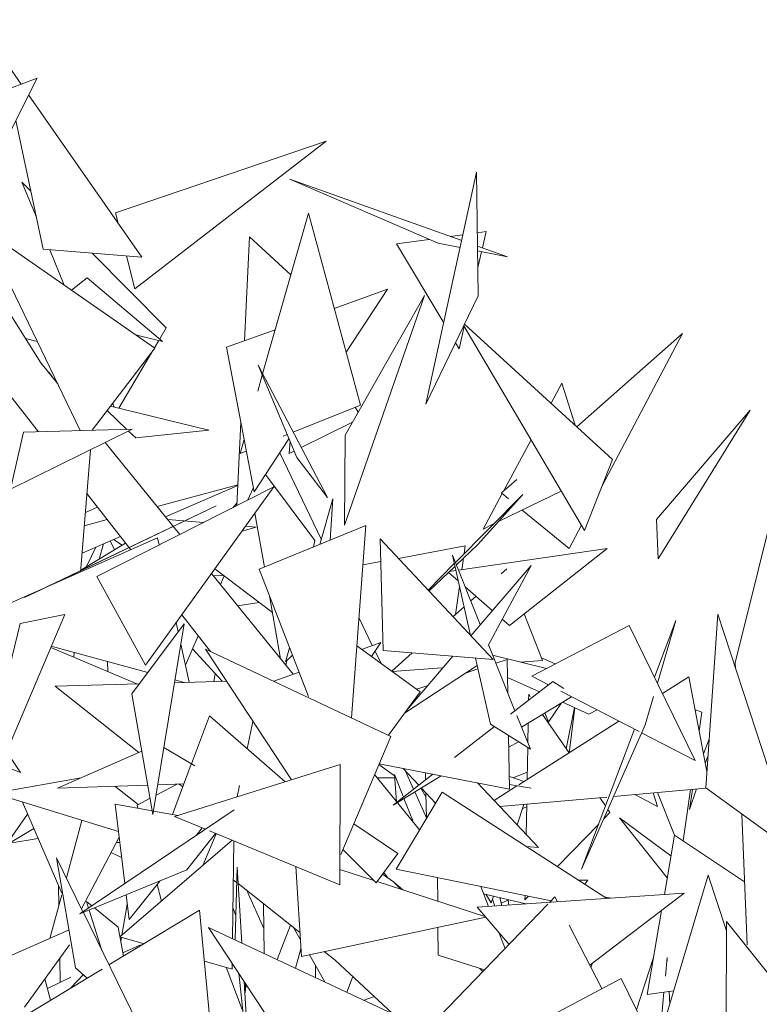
# Model space of a CAD drawing. Header units: metres. Extents: x -14.5 to 19.7, y -19.1 to 4.
# Tile 136 of 218: x 17.185 to 17.332, y 2.642 to 2.838. Entities that reach past the tile are written whole.
import ezdxf

# ---------------------------------------------------------------- set-up
doc = ezdxf.new("R2010")
doc.units = ezdxf.units.M
doc.layers.add('G-IMPT', color=7, linetype='Continuous', lineweight=5)
doc.layers.add('L-PLNT', color=7, linetype='Continuous', lineweight=5, true_color=0x005900)

# ---------------------------------------------------------------- blocks, each defined once
blk = doc.blocks.new('ÁRVORES ORNAMENTAIS - Pequeno e Médio Porte - Ipê-roxo-2976198-A')
at = {"layer": 'G-IMPT', "color": 253, "true_color": 0xaaaaaa}
for p, q in [((6.85267, 2.71031), (6.88435, 2.83828)), ((6.71062, 2.82546), (6.70688, 2.83081)), ((6.68896, 2.81731), (6.71379, 2.82666)), ((6.70057, 2.80032), (6.71379, 2.82666)), ((6.73465, 2.79104), (6.71211, 2.82332)), ((6.715, 2.7926), (6.70956, 2.81822)), ((6.72941, 2.79985), (6.77129, 2.81411)), ((6.73323, 2.78474), (6.77129, 2.81411)), ((6.79357, 2.79378), (6.76404, 2.80655)), ((6.76404, 2.80655), (6.79825, 2.79434)), ((6.80122, 2.80794), (6.79115, 2.76179)), ((6.80122, 2.80794), (6.80154, 2.7833)), ((6.71365, 2.79896), (6.71078, 2.80595)), ((6.71254, 2.80417), (6.71078, 2.80595)), ((6.72993, 2.79781), (6.72941, 2.79985)), ((6.75866, 2.76778), (6.76775, 2.79979)), ((6.76775, 2.79979), (6.7781, 2.76154)), ((6.72239, 2.7565), (6.70301, 2.79668)), ((6.70301, 2.79668), (6.7372, 2.77293)), ((6.71453, 2.76999), (6.69861, 2.79507)), ((6.75603, 2.79505), (6.75507, 2.77439)), ((6.75603, 2.79505), (6.76426, 2.78749)), ((6.78531, 2.79369), (6.79175, 2.79457)), ((6.79599, 2.79514), (6.7985, 2.79549)), ((6.80138, 2.79588), (6.8031, 2.79611)), ((6.80236, 2.79287), (6.8031, 2.79611)), ((6.715, 2.7926), (6.73465, 2.79104)), ((6.71919, 2.78544), (6.7163, 2.7925)), ((6.78531, 2.79369), (6.79468, 2.77796)), ((6.79357, 2.79378), (6.79794, 2.79293)), ((6.80141, 2.79321), (6.80735, 2.79109)), ((6.73949, 2.77694), (6.72476, 2.79182)), ((6.73323, 2.78474), (6.73158, 2.79128)), ((6.80142, 2.79225), (6.80735, 2.79109)), ((6.80147, 2.78899), (6.80218, 2.7921)), ((6.72066, 2.78443), (6.72377, 2.78693)), ((6.72377, 2.78693), (6.73877, 2.77427)), ((6.77289, 2.78082), (6.78351, 2.78466)), ((6.78351, 2.78466), (6.77524, 2.77211)), ((6.77496, 2.73768), (6.79082, 2.78337)), ((6.79082, 2.78337), (6.77508, 2.75562)), ((6.79115, 2.76179), (6.80154, 2.7833)), ((6.7382, 2.77475), (6.73949, 2.77694)), ((6.79775, 2.77281), (6.79877, 2.77723)), ((6.82267, 2.73662), (6.79868, 2.77738)), ((6.82824, 2.75077), (6.79884, 2.77771)), ((6.71383, 2.77425), (6.71146, 2.77483)), ((6.73338, 2.77558), (6.73877, 2.77427)), ((6.75148, 2.7731), (6.76117, 2.77659)), ((6.82113, 2.75728), (6.84216, 2.77581)), ((6.82616, 2.74548), (6.84216, 2.77581)), ((6.72477, 2.75656), (6.7372, 2.77293)), ((6.73715, 2.77297), (6.73802, 2.77445)), ((6.75148, 2.7731), (6.75694, 2.74432)), ((6.79704, 2.77399), (6.79775, 2.77281)), ((6.73007, 2.76096), (6.73684, 2.77244)), ((6.71789, 2.76584), (6.71453, 2.76999)), ((6.76546, 2.75115), (6.75775, 2.76954)), ((6.77153, 2.74318), (6.75775, 2.76954)), ((6.71679, 2.76719), (6.71619, 2.76808)), ((6.75769, 2.76436), (6.75859, 2.76752)), ((6.71406, 2.75627), (6.70717, 2.76507)), ((6.81818, 2.76596), (6.81602, 2.76196)), ((6.81818, 2.76596), (6.82079, 2.7576)), ((6.74794, 2.75659), (6.72841, 2.76136)), ((6.72914, 2.76119), (6.72884, 2.76192)), ((6.76473, 2.75618), (6.7781, 2.76154)), ((6.77766, 2.76016), (6.77709, 2.76114)), ((6.72774, 2.76048), (6.73166, 2.75675)), ((6.85562, 2.76057), (6.83702, 2.73878)), ((6.85562, 2.76057), (6.8373, 2.73096)), ((6.75431, 2.75816), (6.75354, 2.74159)), ((6.77655, 2.75821), (6.76633, 2.75312)), ((6.73273, 2.75678), (6.7085, 2.74488)), ((6.7085, 2.74488), (6.71112, 2.75619)), ((6.73273, 2.75678), (6.71112, 2.75619)), ((6.732, 2.75642), (6.73344, 2.75506)), ((6.74794, 2.75659), (6.73344, 2.75506)), ((6.76277, 2.75539), (6.76355, 2.7557)), ((6.77496, 2.73768), (6.77508, 2.75562)), ((6.7422, 2.73584), (6.72736, 2.75414)), ((6.75416, 2.75193), (6.75496, 2.75474)), ((6.76389, 2.75489), (6.75694, 2.74432)), ((6.7641, 2.75439), (6.76391, 2.75192)), ((6.81207, 2.75464), (6.80657, 2.74445)), ((6.72243, 2.72836), (6.72439, 2.75268)), ((6.75416, 2.75193), (6.7554, 2.75243)), ((6.76206, 2.75211), (6.77032, 2.7349)), ((6.76493, 2.75242), (6.76391, 2.75192)), ((6.76546, 2.75115), (6.77153, 2.74318)), ((6.82824, 2.75077), (6.82267, 2.73662)), ((6.76904, 2.73461), (6.75921, 2.74777)), ((6.73768, 2.74142), (6.75373, 2.74568)), ((6.73935, 2.73934), (6.75373, 2.74557)), ((6.80617, 2.7441), (6.80922, 2.74678)), ((6.73243, 2.7328), (6.72369, 2.74397)), ((6.76088, 2.74531), (6.72567, 2.72745)), ((6.73536, 2.70984), (6.76088, 2.74531)), ((6.7568, 2.74505), (6.75573, 2.7427)), ((6.79699, 2.73026), (6.8104, 2.74378)), ((6.80137, 2.73374), (6.8104, 2.74378)), ((6.80631, 2.74398), (6.8025, 2.73692)), ((6.8056, 2.73842), (6.81805, 2.74447)), ((6.80617, 2.7441), (6.80756, 2.74295)), ((6.71131, 2.72328), (6.74941, 2.74152)), ((6.74941, 2.74152), (6.71815, 2.72654)), ((6.75281, 2.74122), (6.75357, 2.74214)), ((6.77003, 2.73387), (6.77265, 2.7429)), ((6.77207, 2.73471), (6.77265, 2.7429)), ((6.72581, 2.74127), (6.72339, 2.74023)), ((6.75901, 2.72935), (6.75711, 2.74008)), ((6.8103, 2.7407), (6.81961, 2.73306)), ((6.72317, 2.73757), (6.72775, 2.73878)), ((6.74688, 2.73821), (6.73978, 2.73883)), ((6.77915, 2.73761), (6.75797, 2.72893)), ((6.77915, 2.73761), (6.77633, 2.69933)), ((6.8025, 2.73692), (6.8046, 2.73793)), ((6.81961, 2.73306), (6.82205, 2.73768)), ((6.83702, 2.73878), (6.8373, 2.73096)), ((6.75736, 2.7373), (6.75455, 2.73652)), ((6.75736, 2.7373), (6.75525, 2.73748)), ((6.69959, 2.71822), (6.73776, 2.73516)), ((6.73141, 2.73411), (6.72246, 2.72873)), ((6.72274, 2.73214), (6.73036, 2.73545)), ((6.72615, 2.73095), (6.72703, 2.734)), ((6.72917, 2.73277), (6.72836, 2.73458)), ((6.73069, 2.73368), (6.72897, 2.73485)), ((6.73807, 2.73374), (6.73776, 2.73516)), ((6.76875, 2.73335), (6.76904, 2.73461)), ((6.78205, 2.73494), (6.80449, 2.71092)), ((6.78205, 2.73494), (6.78264, 2.71275)), ((6.79719, 2.72976), (6.80137, 2.73374)), ((6.72545, 2.73332), (6.72365, 2.72945)), ((6.79897, 2.73355), (6.78566, 2.73107)), ((6.80195, 2.71791), (6.79641, 2.73169)), ((6.79641, 2.73169), (6.8, 2.71573)), ((6.79761, 2.72871), (6.82718, 2.73301)), ((6.79897, 2.73355), (6.79875, 2.73204)), ((6.80776, 2.71773), (6.82718, 2.73301)), ((6.78217, 2.73043), (6.77857, 2.72976)), ((6.79155, 2.72477), (6.79678, 2.73005)), ((6.79862, 2.73112), (6.79829, 2.72881)), ((6.81205, 2.72969), (6.80004, 2.71569)), ((6.80354, 2.71373), (6.81205, 2.72969)), ((6.76473, 2.70802), (6.74848, 2.72808)), ((6.74913, 2.72898), (6.7606, 2.72031)), ((6.76777, 2.70357), (6.75797, 2.72893)), ((6.79174, 2.72457), (6.79691, 2.72949)), ((6.79564, 2.72828), (6.79755, 2.72662)), ((6.79581, 2.72845), (6.7971, 2.72864)), ((6.80609, 2.72798), (6.80724, 2.729)), ((6.71131, 2.72328), (6.71815, 2.72654)), ((6.73536, 2.70984), (6.72567, 2.72745)), ((6.74882, 2.72766), (6.75093, 2.72762)), ((6.751, 2.72757), (6.75026, 2.72588)), ((6.79781, 2.72546), (6.79702, 2.7199)), ((6.79893, 2.72542), (6.80434, 2.72071)), ((6.75799, 2.72229), (6.75372, 2.72161)), ((6.76223, 2.71111), (6.76001, 2.72365)), ((6.80006, 2.72261), (6.8011, 2.72353)), ((6.70201, 2.67917), (6.71928, 2.71989)), ((6.71045, 2.71813), (6.71928, 2.71989)), ((6.79652, 2.71946), (6.79872, 2.72142)), ((6.81071, 2.72006), (6.81432, 2.71075)), ((6.84678, 2.68539), (6.8492, 2.71998)), ((6.8492, 2.71998), (6.86474, 2.67238)), ((6.71045, 2.71813), (6.7015, 2.68223)), ((6.73261, 2.70409), (6.74303, 2.71803)), ((6.73684, 2.68011), (6.74303, 2.71803)), ((6.74184, 2.71643), (6.74143, 2.71829)), ((6.7483, 2.71253), (6.74256, 2.71986)), ((6.7778, 2.71933), (6.78047, 2.71375)), ((6.80633, 2.71897), (6.80776, 2.71773)), ((6.84085, 2.71872), (6.83658, 2.70744)), ((6.84085, 2.71872), (6.83717, 2.70623)), ((6.83154, 2.71773), (6.81218, 2.70762)), ((6.83154, 2.71773), (6.84471, 2.69085)), ((6.74402, 2.70641), (6.74237, 2.71399)), ((6.74583, 2.71569), (6.74328, 2.70982)), ((6.77831, 2.71297), (6.78214, 2.71436)), ((6.78214, 2.71436), (6.7803, 2.71153)), ((6.73363, 2.7061), (6.71651, 2.71336)), ((6.73579, 2.70835), (6.7166, 2.71358)), ((6.72107, 2.71143), (6.72114, 2.71235)), ((6.7506, 2.70661), (6.74469, 2.71305)), ((6.78415, 2.69565), (6.74726, 2.71302)), ((6.74726, 2.71302), (6.7644, 2.68699)), ((6.76323, 2.71049), (6.76403, 2.71324)), ((6.77738, 2.71364), (6.79, 2.70454)), ((6.78101, 2.71263), (6.7822, 2.71017)), ((6.80449, 2.71092), (6.78264, 2.71275)), ((6.78434, 2.70862), (6.78843, 2.71226)), ((6.80884, 2.70076), (6.80363, 2.71372)), ((6.72783, 2.71052), (6.72788, 2.70854)), ((6.76323, 2.71049), (6.7646, 2.71178)), ((6.76328, 2.70982), (6.76349, 2.71073)), ((6.79652, 2.71159), (6.78728, 2.70082)), ((6.80101, 2.71121), (6.80395, 2.69811)), ((6.81511, 2.70915), (6.80441, 2.71178)), ((6.80727, 2.71097), (6.80503, 2.71024)), ((6.80727, 2.71097), (6.8074, 2.70433)), ((6.80993, 2.71042), (6.81432, 2.71075)), ((6.81411, 2.71129), (6.81687, 2.71007)), ((6.85267, 2.71031), (6.85272, 2.7092)), ((6.74895, 2.70656), (6.74922, 2.70811)), ((6.76087, 2.70661), (6.76589, 2.70844)), ((6.78445, 2.70854), (6.79428, 2.70927)), ((6.80133, 2.70978), (6.78688, 2.70026)), ((6.80149, 2.70907), (6.79902, 2.70826)), ((6.75147, 2.70663), (6.74112, 2.70632)), ((6.74303, 2.70638), (6.74121, 2.70688)), ((6.8137, 2.70452), (6.80734, 2.7074)), ((6.80794, 2.70006), (6.81637, 2.70659)), ((6.81549, 2.70591), (6.81218, 2.70762)), ((6.81858, 2.70519), (6.81637, 2.70659)), ((6.83818, 2.70418), (6.8434, 2.7075)), ((6.84701, 2.68869), (6.8434, 2.7075)), ((6.73412, 2.70612), (6.71736, 2.70562)), ((6.71736, 2.70562), (6.73404, 2.69247)), ((6.79, 2.70454), (6.78368, 2.69587)), ((6.79156, 2.7058), (6.78929, 2.70505)), ((6.83355, 2.69661), (6.81796, 2.70464)), ((6.73261, 2.70409), (6.73684, 2.68011)), ((6.82011, 2.70353), (6.81015, 2.69749)), ((6.81157, 2.70287), (6.81159, 2.70402)), ((6.8119, 2.70357), (6.81159, 2.70402)), ((6.81808, 2.7023), (6.81544, 2.69843)), ((6.82351, 2.7001), (6.81831, 2.70244)), ((6.83639, 2.70357), (6.83472, 2.69792)), ((6.81481, 2.70032), (6.8155, 2.69852)), ((6.81904, 2.69319), (6.82068, 2.70137)), ((6.8196, 2.69238), (6.82076, 2.70134)), ((6.82522, 2.7009), (6.82351, 2.7001)), ((6.84603, 2.7005), (6.84465, 2.70098)), ((6.84603, 2.7005), (6.84547, 2.69667)), ((6.7445, 2.69017), (6.74811, 2.69973)), ((6.76311, 2.68659), (6.74811, 2.69973)), ((6.75673, 2.69864), (6.75559, 2.69318)), ((6.81192, 2.69309), (6.80923, 2.69978)), ((6.80962, 2.68603), (6.82952, 2.69868)), ((6.8196, 2.69238), (6.81434, 2.70003)), ((6.7968, 2.69143), (6.80477, 2.6976)), ((6.81192, 2.69309), (6.80395, 2.69811)), ((6.81141, 2.69435), (6.81148, 2.6983)), ((6.8221, 2.66923), (6.83472, 2.69792)), ((6.83265, 2.69707), (6.8221, 2.66923)), ((6.84471, 2.69085), (6.83403, 2.69636)), ((6.78415, 2.69565), (6.77419, 2.67213)), ((6.80757, 2.69583), (6.80779, 2.68517)), ((6.80762, 2.69353), (6.80955, 2.69458)), ((6.84634, 2.69216), (6.84746, 2.69512)), ((6.70772, 2.69265), (6.71047, 2.68847)), ((6.71787, 2.68532), (6.73461, 2.69273)), ((6.74518, 2.68976), (6.73902, 2.69344)), ((6.81128, 2.68709), (6.81139, 2.69342)), ((6.84671, 2.69025), (6.84722, 2.69172)), ((6.71047, 2.68847), (6.7066, 2.68999)), ((6.74071, 2.68012), (6.74447, 2.69009)), ((6.77409, 2.69003), (6.74115, 2.67969)), ((6.77409, 2.69003), (6.77398, 2.66612)), ((6.78178, 2.69004), (6.78489, 2.68779)), ((6.78184, 2.69019), (6.80779, 2.68517)), ((6.78663, 2.68926), (6.7897, 2.68593)), ((6.78699, 2.68887), (6.78867, 2.68513)), ((6.7041, 2.68411), (6.72254, 2.68739)), ((6.78985, 2.67702), (6.78093, 2.68803)), ((6.78144, 2.68739), (6.78492, 2.68741)), ((6.78459, 2.68197), (6.79253, 2.68812)), ((6.79419, 2.6878), (6.78459, 2.68197)), ((6.78487, 2.68807), (6.78531, 2.68262)), ((6.78487, 2.68807), (6.78666, 2.68357)), ((6.79104, 2.68841), (6.79107, 2.68699)), ((6.80774, 2.68765), (6.81059, 2.68665)), ((6.8085, 2.68738), (6.8113, 2.6885)), ((6.73581, 2.68594), (6.71787, 2.68532)), ((6.73389, 2.68207), (6.72927, 2.68572)), ((6.74164, 2.68614), (6.73746, 2.68395)), ((6.743, 2.68619), (6.7378, 2.68601)), ((6.74205, 2.68616), (6.74277, 2.68559)), ((6.75406, 2.68585), (6.75359, 2.6836)), ((6.78891, 2.6846), (6.79122, 2.67947)), ((6.79114, 2.68361), (6.79009, 2.68531)), ((6.79021, 2.68538), (6.79302, 2.68233)), ((6.80139, 2.68641), (6.81351, 2.67352)), ((6.80469, 2.6829), (6.80924, 2.6858)), ((6.80777, 2.68604), (6.8121, 2.68533)), ((6.84678, 2.68535), (6.82847, 2.6837)), ((6.84378, 2.68508), (6.84229, 2.67484)), ((6.84354, 2.68108), (6.84496, 2.68519)), ((6.84354, 2.68108), (6.84414, 2.68511)), ((6.84678, 2.68539), (6.86474, 2.67238)), ((6.70526, 2.68432), (6.72997, 2.67669)), ((6.73627, 2.68332), (6.73367, 2.68195)), ((6.79434, 2.68454), (6.78519, 2.66921)), ((6.78677, 2.68329), (6.78854, 2.67888)), ((6.79112, 2.68439), (6.79123, 2.67932)), ((6.79434, 2.68454), (6.82712, 2.66339)), ((6.82711, 2.68358), (6.80584, 2.68167)), ((6.82687, 2.68181), (6.82574, 2.68346)), ((6.83267, 2.68408), (6.83722, 2.68169)), ((6.83633, 2.68441), (6.83722, 2.68169)), ((6.8406, 2.67597), (6.8372, 2.68449)), ((6.71092, 2.68257), (6.7187, 2.66447)), ((6.72231, 2.66032), (6.75298, 2.68103)), ((6.73122, 2.66634), (6.72931, 2.68214)), ((6.73671, 2.68083), (6.72931, 2.68214)), ((6.73383, 2.68134), (6.73367, 2.68195)), ((6.74186, 2.67992), (6.73695, 2.68079)), ((6.81062, 2.6821), (6.80926, 2.67803)), ((6.81035, 2.68131), (6.81118, 2.68161)), ((6.81108, 2.67611), (6.81119, 2.68215)), ((6.82775, 2.68053), (6.82734, 2.68113)), ((6.70195, 2.66599), (6.71186, 2.68015)), ((6.72268, 2.67888), (6.71961, 2.6675)), ((6.74115, 2.67969), (6.74726, 2.67717)), ((6.82651, 2.67924), (6.82775, 2.68053)), ((6.83914, 2.66753), (6.82963, 2.67943)), ((6.83988, 2.67188), (6.82963, 2.67943)), ((6.85395, 2.68019), (6.85506, 2.65418)), ((6.7075, 2.67391), (6.71317, 2.67734)), ((6.74551, 2.67598), (6.74665, 2.67742)), ((6.7481, 2.67682), (6.77398, 2.66612)), ((6.78557, 2.67231), (6.77677, 2.67823)), ((6.81728, 2.66974), (6.82551, 2.67821)), ((6.71403, 2.67534), (6.70834, 2.67442)), ((6.7301, 2.67562), (6.72264, 2.66131)), ((6.75258, 2.67497), (6.73026, 2.65578)), ((6.74357, 2.66906), (6.74928, 2.67633)), ((6.74674, 2.66994), (6.74941, 2.67628)), ((6.7529, 2.67483), (6.75266, 2.65538)), ((6.83856, 2.66417), (6.84059, 2.67597)), ((6.84059, 2.67597), (6.85452, 2.66672)), ((6.73023, 2.67455), (6.72954, 2.67454)), ((6.77462, 2.67314), (6.78124, 2.66652)), ((6.81351, 2.67352), (6.8111, 2.67373)), ((6.71766, 2.67149), (6.72292, 2.66073)), ((6.71766, 2.67149), (6.72145, 2.64958)), ((6.72851, 2.67257), (6.7306, 2.67153)), ((6.78557, 2.67231), (6.78124, 2.66652)), ((6.74357, 2.66906), (6.72231, 2.66032)), ((6.75356, 2.66965), (6.75317, 2.65517)), ((6.75356, 2.66965), (6.75449, 2.65452)), ((6.76636, 2.65184), (6.76523, 2.66974)), ((6.78078, 2.66698), (6.77399, 2.66918)), ((6.81602, 2.66292), (6.78519, 2.66921)), ((6.75348, 2.66659), (6.75281, 2.66712)), ((6.7847, 2.66671), (6.78253, 2.66824)), ((6.78352, 2.66754), (6.78274, 2.66853)), ((6.79348, 2.66287), (6.79343, 2.66753)), ((6.82337, 2.66701), (6.82144, 2.66706)), ((6.82273, 2.66623), (6.82337, 2.66701)), ((6.84727, 2.66805), (6.83693, 2.63326)), ((6.85093, 2.65692), (6.84727, 2.66805)), ((6.71803, 2.66603), (6.7181, 2.66193)), ((6.73209, 2.65919), (6.73822, 2.66686)), ((6.73852, 2.66288), (6.73768, 2.66619)), ((6.76606, 2.65665), (6.75376, 2.66636)), ((6.80288, 2.65983), (6.78143, 2.66677)), ((6.78616, 2.66524), (6.7847, 2.66671)), ((6.7862, 2.66523), (6.7847, 2.66671)), ((6.78654, 2.66512), (6.7847, 2.66671)), ((6.80203, 2.66578), (6.8036, 2.66179)), ((6.7187, 2.66413), (6.71635, 2.65544)), ((6.73209, 2.65919), (6.7315, 2.66409)), ((6.7589, 2.65744), (6.75553, 2.66496)), ((6.80131, 2.66164), (6.84253, 2.66444)), ((6.811, 2.6623), (6.8026, 2.66434)), ((6.8041, 2.66251), (6.80304, 2.66423)), ((6.80455, 2.66386), (6.8041, 2.66251)), ((6.80435, 2.66325), (6.80483, 2.66188)), ((6.80586, 2.66355), (6.80625, 2.66197)), ((6.80747, 2.66306), (6.80613, 2.66245)), ((6.80747, 2.66306), (6.80763, 2.66207)), ((6.81084, 2.6631), (6.81085, 2.66398)), ((6.81084, 2.6631), (6.81155, 2.66384)), ((6.81572, 2.66262), (6.81677, 2.66371)), ((6.81728, 2.66272), (6.81677, 2.66371)), ((6.84253, 2.66444), (6.82374, 2.65013)), ((6.82804, 2.66345), (6.82661, 2.66372)), ((6.7247, 2.66193), (6.72361, 2.66282)), ((6.72403, 2.66148), (6.72361, 2.66282)), ((6.72991, 2.65766), (6.72521, 2.66151)), ((6.73172, 2.66222), (6.73065, 2.65611)), ((6.75274, 2.6616), (6.75328, 2.66013)), ((6.75885, 2.66235), (6.75895, 2.65244)), ((6.77746, 2.62292), (6.81536, 2.66224)), ((6.80131, 2.66164), (6.80767, 2.65426)), ((6.72299, 2.66059), (6.73383, 2.63844)), ((6.72668, 2.65305), (6.72416, 2.66108)), ((6.72809, 2.65017), (6.74612, 2.66106)), ((6.7481, 2.63998), (6.74612, 2.66106)), ((6.76636, 2.65184), (6.80304, 2.65964)), ((6.83515, 2.64428), (6.83802, 2.661)), ((6.72991, 2.65766), (6.73098, 2.65192)), ((6.78483, 2.64033), (6.7479, 2.65761)), ((6.7479, 2.65761), (6.77483, 2.6167)), ((6.76423, 2.65809), (6.76155, 2.65122)), ((6.76614, 2.65531), (6.7648, 2.65764)), ((6.79358, 2.65208), (6.79353, 2.65761)), ((6.82614, 2.64544), (6.81966, 2.65809)), ((6.85084, 2.62865), (6.85094, 2.6588)), ((6.87066, 2.63408), (6.85094, 2.6588)), ((6.68585, 2.64198), (6.72014, 2.65712)), ((6.73508, 2.65439), (6.73026, 2.65578)), ((6.73057, 2.65569), (6.73043, 2.65486)), ((6.80565, 2.65661), (6.80689, 2.65346)), ((6.72021, 2.65418), (6.71126, 2.64176)), ((6.73434, 2.65418), (6.73086, 2.65255)), ((6.7652, 2.64951), (6.76627, 2.65337)), ((6.7183, 2.65153), (6.71839, 2.64669)), ((6.77106, 2.64677), (6.76795, 2.65217)), ((6.77309, 2.65109), (6.77092, 2.65281)), ((6.79358, 2.65208), (6.80277, 2.64917)), ((6.8364, 2.65161), (6.83303, 2.64121)), ((6.83876, 2.64791), (6.8391, 2.65165)), ((6.83914, 2.65099), (6.8391, 2.65165)), ((6.71046, 2.63952), (6.72673, 2.64935)), ((6.72372, 2.64753), (6.72145, 2.64958)), ((6.75259, 2.64933), (6.74707, 2.65093)), ((6.75456, 2.64127), (6.75137, 2.64969)), ((6.7526, 2.65046), (6.75259, 2.64933)), ((6.76914, 2.64767), (6.76917, 2.65006)), ((6.78455, 2.64046), (6.77309, 2.65109)), ((6.80246, 2.64885), (6.80185, 2.64947)), ((6.82426, 2.65052), (6.82397, 2.64968)), ((6.71648, 2.64316), (6.71531, 2.64739)), ((6.72053, 2.6477), (6.71584, 2.64549)), ((6.72296, 2.64822), (6.72049, 2.64558)), ((6.75576, 2.63117), (6.75389, 2.6485)), ((6.7766, 2.64784), (6.77538, 2.64475)), ((6.82995, 2.64747), (6.81111, 2.63745)), ((6.82995, 2.64747), (6.84316, 2.62059)), ((6.75496, 2.64688), (6.75594, 2.63096)), ((6.75507, 2.64501), (6.75526, 2.64642)), ((6.75512, 2.64432), (6.75535, 2.64628)), ((6.7809, 2.64385), (6.77883, 2.64314)), ((6.83515, 2.64428), (6.84043, 2.64501)), ((6.83765, 2.63566), (6.83847, 2.64474)), ((6.83964, 2.64238), (6.8395, 2.64488))]:
    blk.add_line(p, q, dxfattribs=at)

msp = doc.modelspace()

# ---------------------------------------------------------------- block references
at = {"layer": 'L-PLNT', "color": 253, "true_color": 0xaaaaaa}
msp.add_blockref('ÁRVORES ORNAMENTAIS - Pequeno e Médio Porte - Ipê-roxo-2976198-A', (10.47483, 0), dxfattribs=at)

doc.saveas('drawing.dxf')
